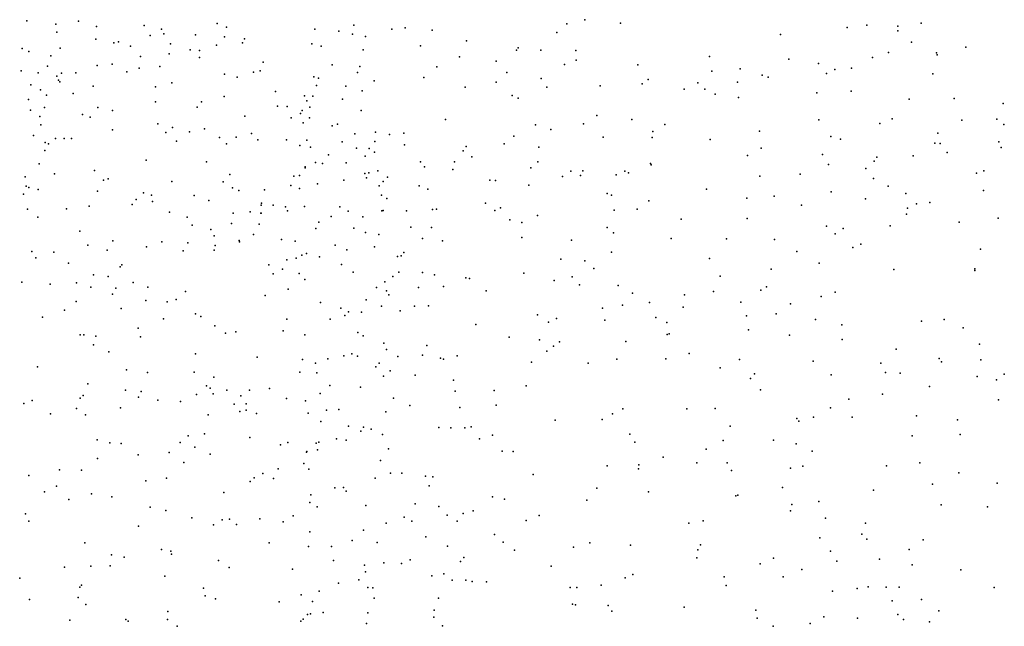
# Model space of a CAD drawing. Header units: metres. Extents: x -25 to 25, y -27.7 to 27.8.
# Tile 166 of 209: x 2.329 to 3.735, y -3.455 to -2.589. Entities that reach past the tile are written whole.
import ezdxf

# ---------------------------------------------------------------- set-up
doc = ezdxf.new("R2010")
doc.units = ezdxf.units.M

msp = doc.modelspace()

# ---------------------------------------------------------------- linework, layer by layer
for p in [(2.339, -2.5907, -28.9239), (2.3806, -2.5958, -24.5106), (2.4127, -2.5913, -10.0942), (2.4386, -2.599, -10.6446), (2.5067, -2.5976, 25.2188), (2.6107, -2.5946, 25.2142), (2.624, -2.6, 13.3623), (2.8059, -2.5972, 11.7785), (3.1099, -2.5951, -17.3163), (3.1356, -2.5893, 25.1157), (3.1868, -2.5943, 2.1683), (3.5103, -2.6004, 7.8226), (3.5385, -2.5972, 2.4359), (3.5827, -2.5983, -5.8272), (3.616, -2.5943, 7.6557), (2.382, -2.6069, 25.3203), (2.515, -2.6118, 13.7251), (2.5313, -2.603, 10.6817), (2.5345, -2.6093, 23.649), (2.5801, -2.611, 13.6147), (2.6215, -2.6137, 13.22), (2.7501, -2.6027, 11.2314), (2.7846, -2.6056, 11.9207), (2.8039, -2.6098, 11.4509), (2.8227, -2.6131, 23.4381), (2.8603, -2.6028, 19.0361), (2.8793, -2.601, -7.5016), (2.9176, -2.6041, 25.1459), (3.096, -2.6078, 23.421), (3.4151, -2.6103, 23.4855), (3.5825, -2.6052, -6.1029), (2.4374, -2.6173, 14.4109), (2.4631, -2.6224, -10.5317), (2.4701, -2.6209, 23.7416), (2.4871, -2.6273, -2.338), (2.544, -2.6238, 12.9928), (2.6101, -2.6258, -13.6097), (2.6472, -2.6223, 10.8828), (2.6499, -2.6167, 12.4459), (2.746, -2.6239, 1.4981), (2.7595, -2.6273, -13.9775), (2.9011, -2.6267, -6.179), (2.9667, -2.6194, 14.952), (3.6021, -2.6216, 16.541), (3.6796, -2.6284, 23.6201), (2.3322, -2.6304, 10.2867), (2.3421, -2.6346, 13.9106), (2.3733, -2.6407, 23.8798), (2.3865, -2.6297, 9.574), (2.5015, -2.6416, 10.5694), (2.5421, -2.6378, -25.6091), (2.5724, -2.6323, 1.4425), (2.5855, -2.6332, -6.2278), (2.8193, -2.6323, 11.6903), (2.9568, -2.6424, 17.532), (3.0382, -2.6329, 17.3597), (3.0408, -2.6294, 25.1558), (3.0728, -2.6327, 2.0571), (3.1231, -2.6332, 17.1813), (3.3136, -2.642, 25.0949), (3.5693, -2.6362, -6.646), (3.6377, -2.6364, 24.9026), (3.639, -2.6395, -2.415), (2.3687, -2.6558, 9.3175), (2.4395, -2.6547, -18.4924), (2.4607, -2.6526, -7.3622), (2.5292, -2.6563, -18.7618), (2.5857, -2.6434, 12.5737), (2.6766, -2.6499, 13.5264), (2.7749, -2.6538, 18.0395), (2.8145, -2.6562, 25.2258), (2.9243, -2.6568, 23.3905), (3.0093, -2.6484, 19.4054), (3.1067, -2.6532, -21.0125), (3.1235, -2.6471, -20.7147), (3.2115, -2.6537, 19.8032), (3.4272, -2.6458, -7.0122), (3.4693, -2.6517, -17.108), (3.5465, -2.6433, 23.524), (2.3311, -2.6621, -9.9333), (2.3551, -2.6651, -10.0098), (2.382, -2.6699, 3.7973), (2.3888, -2.6657, 3.4938), (2.409, -2.6653, 10.3714), (2.482, -2.6635, -6.3444), (2.4997, -2.6586, 3.6105), (2.6211, -2.667, 10.8007), (2.6626, -2.6643, 23.4593), (2.6724, -2.6624, 25.3107), (2.7491, -2.6707, 12.1334), (2.811, -2.6647, 11.3666), (3.0243, -2.6646, -6.2643), (3.3172, -2.6627, 19.9442), (3.3575, -2.6596, 16.757), (3.3888, -2.6686, 2.4183), (3.4808, -2.6659, 8.8353), (3.4926, -2.6604, 20.1398), (3.5165, -2.6585, 25.0047), (3.6327, -2.6664, 8.8758), (2.3447, -2.6825, -10.8069), (2.3841, -2.6758, 23.7988), (2.3864, -2.678, -10.1351), (2.434, -2.6841, 23.6754), (2.5463, -2.6796, 23.535), (2.6394, -2.6712, 13.66), (2.7526, -2.683, 11.1772), (2.7556, -2.6729, -23.556), (2.7945, -2.684, -2.5081), (2.8349, -2.6765, 11.5928), (2.9061, -2.6719, 2.6886), (3.0093, -2.6784, 23.3623), (3.0733, -2.673, 2.8343), (3.1575, -2.6836, 25.1452), (3.2178, -2.681, -12.2691), (3.2264, -2.6745, -27.7803), (3.2973, -2.6794, 23.4001), (3.3539, -2.6784, 8.723), (3.3977, -2.6714, 23.4197), (2.3585, -2.6893, 25.4382), (2.3671, -2.697, 2.4339), (2.4052, -2.6948, -10.2086), (2.523, -2.6851, 25.3973), (2.6209, -2.6991, -2.4553), (2.6941, -2.6916, 12.3492), (2.7356, -2.6979, -7.3615), (2.7475, -2.6984, 13.4406), (2.8179, -2.6906, -17.9426), (2.9649, -2.6856, -18.8795), (3.0319, -2.6977, -2.5594), (3.0816, -2.6857, -7.2954), (3.2776, -2.6883, 8.2372), (3.3072, -2.6886, -14.4247), (3.3217, -2.6956, -6.4507), (3.4669, -2.6938, -22.259), (3.516, -2.6911, 15.3718), (2.3415, -2.7033, 10.2343), (2.5227, -2.7066, 13.8749), (2.5886, -2.7066, 13.7966), (2.6969, -2.7129, 10.9624), (2.7391, -2.7049, 12.2097), (2.7896, -2.7028, 11.2898), (3.0407, -2.7014, -12.8056), (3.3552, -2.7003, 7.8848), (3.5987, -2.7027, 23.4707), (3.6629, -2.702, -19.6767), (3.7329, -2.709, 23.5357), (2.3444, -2.7183, -7.0538), (2.3645, -2.7144, 14.0057), (2.4186, -2.7248, -26.1729), (2.4405, -2.7145, -10.4911), (2.4616, -2.7189, -25.0858), (2.5821, -2.7141, -18.2638), (2.6502, -2.7271, 12.9757), (2.7106, -2.7134, -13.3978), (2.7299, -2.7234, 14.7803), (2.732, -2.7187, 18.1802), (2.7433, -2.7143, 25.3182), (2.8166, -2.7188, 1.7568), (3.153, -2.7258, -7.1533), (2.3578, -2.7274, -6.7209), (2.3592, -2.7393, 23.7348), (2.4296, -2.7282, -10.3891), (2.5263, -2.7379, 10.5707), (2.7166, -2.7295, 13.088), (2.7336, -2.7366, 11.0923), (2.7428, -2.7294, 13.1684), (2.7752, -2.7408, 13.5332), (2.7825, -2.7382, 17.7964), (2.937, -2.7319, -12.9927), (3.0654, -2.7394, 23.3101), (3.134, -2.7379, -12.5501), (3.2031, -2.7317, -23.1789), (3.2499, -2.739, 2.9687), (3.4697, -2.7321, -22.5795), (3.5571, -2.7373, 25.0009), (3.5745, -2.7307, 2.8148), (3.6739, -2.7328, 20.298), (3.7239, -2.7315, 24.855), (3.734, -2.7388, -5.9053), (2.3487, -2.7547, -10.7458), (2.4614, -2.7464, 23.521), (2.5375, -2.7504, 1.5818), (2.5471, -2.7432, 23.4221), (2.5715, -2.7493, -7.2199), (2.5929, -2.745, 12.6772), (2.6597, -2.7518, 10.8501), (2.8072, -2.7523, -6.4147), (2.8368, -2.7499, 17.6301), (2.8568, -2.7532, 25.2908), (2.8775, -2.7511, 19.1191), (3.0874, -2.7461, -17.1504), (3.233, -2.7491, 16.8105), (3.385, -2.7484, 7.7308), (3.6398, -2.7512, 23.4031), (2.3655, -2.7646, 14.0761), (2.37, -2.7663, -10.2309), (2.38, -2.7587, -10.6438), (2.3925, -2.7591, 25.534), (2.4029, -2.7588, -10.3086), (2.5528, -2.7628, 25.4873), (2.6144, -2.7573, 12.7952), (2.6243, -2.7664, 12.5484), (2.6379, -2.7568, 25.4421), (2.6687, -2.7609, 12.4635), (2.71, -2.7609, 18.4038), (2.7291, -2.7687, 12.2662), (2.739, -2.7613, 13.6747), (2.7893, -2.7638, 13.2348), (2.836, -2.763, 11.5281), (2.8782, -2.7681, -28.6556), (3.0205, -2.7667, -6.4599), (3.0343, -2.7555, 2.219), (3.162, -2.7571, 23.3028), (3.2321, -2.7575, -6.9705), (3.3147, -2.7603, 15.3028), (3.487, -2.7561, 7.5119), (3.5009, -2.7599, 23.3476), (3.6356, -2.7655, 24.9509), (3.6432, -2.766, 16.3739), (3.7269, -2.7635, 23.4105), (2.3646, -2.7761, -24.8301), (2.744, -2.7713, 23.2885), (2.7697, -2.7824, 3.7509), (2.8096, -2.7728, 11.9433), (2.8281, -2.773, 11.8357), (2.8353, -2.7784, 23.2513), (2.9622, -2.7763, 17.1744), (2.9662, -2.7705, 25.2547), (3.0701, -2.7712, 3.0063), (3.368, -2.7832, -21.9164), (3.3874, -2.7725, 23.3034), (3.4752, -2.7816, 16.4877), (3.6533, -2.7787, -2.5375), (3.7304, -2.7718, -15.03), (2.3569, -2.795, 23.3451), (2.5095, -2.79, 13.9946), (2.5958, -2.7921, 10.7065), (2.7512, -2.7929, 11.1614), (2.7611, -2.7945, 12.1497), (2.7951, -2.7937, 12.0371), (2.8223, -2.784, 11.388), (2.9011, -2.7924, 14.95), (2.9495, -2.7924, -14.024), (2.9745, -2.7851, 23.2544), (3.0685, -2.7923, 15.1076), (3.2297, -2.7945, 8.4921), (3.2306, -2.7965, 23.262), (3.4839, -2.7962, 25.07), (3.5487, -2.7914, -19.2626), (3.5529, -2.7853, 7.3209), (3.6046, -2.7838, 23.331), (2.3786, -2.8095, -10.5235), (2.4358, -2.8044, 23.2779), (2.6287, -2.8103, 23.2045), (2.7363, -2.7995, 3.5156), (2.7363, -2.8005, 13.0152), (2.8219, -2.8087, 17.4002), (2.8273, -2.8077, 13.5422), (2.8402, -2.8049, 13.3049), (2.907, -2.7991, -2.6092), (2.9475, -2.803, -7.1457), (3.0586, -2.8009, -27.2904), (3.116, -2.8057, -6.5923), (3.1327, -2.8052, -21.3143), (3.1806, -2.8106, -6.7858), (3.1929, -2.8053, -2.638), (3.198, -2.8077, -28.2723), (3.4431, -2.8098, 8.7491), (3.5368, -2.8019, 23.2806), (3.6948, -2.8084, 23.2774), (3.7056, -2.8051, 8.8374), (2.3367, -2.8135, 25.5791), (2.4485, -2.8185, 3.3036), (2.455, -2.8162, -25.9414), (2.5461, -2.8202, -7.0607), (2.6193, -2.8209, -15.0555), (2.7205, -2.8128, 18.6441), (2.7286, -2.8118, 23.2), (2.7539, -2.8235, -26.9223), (2.7919, -2.8185, 13.0824), (2.824, -2.8151, 3.9067), (2.8478, -2.82, 11.5901), (2.8541, -2.814, -13.226), (3, -2.8184, 16.9844), (3.0084, -2.8189, 19.4128), (3.0559, -2.8254, -23.3909), (3.104, -2.8131, 25.214), (3.1298, -2.8119, 23.2302), (3.3858, -2.8128, 20.0212), (3.5477, -2.816, -11.6932), (2.3344, -2.8382, 9.6334), (2.3381, -2.8269, -10.6173), (2.3419, -2.8289, 2.6102), (2.3554, -2.8316, 14.185), (2.4398, -2.834, 25.5876), (2.5057, -2.8362, -25.417), (2.5172, -2.8397, -6.8409), (2.6328, -2.8294, 13.9183), (2.6416, -2.8329, -28.7927), (2.6782, -2.8319, 12.8163), (2.7159, -2.826, 3.3214), (2.7283, -2.83, 11.068), (2.842, -2.8265, 25.358), (2.8994, -2.8262, 2.1584), (2.9118, -2.8314, -6.57), (3.1676, -2.8376, 15.2256), (3.3096, -2.8314, 3.0917), (3.4873, -2.8351, -2.6101), (3.5688, -2.8271, -11.346), (3.594, -2.8374, -11.0681), (3.7048, -2.8331, -9.5901), (2.4896, -2.8531, 10.3845), (2.4953, -2.8457, 23.1604), (2.5187, -2.8489, 10.4842), (2.5778, -2.8401, 2.685), (2.5989, -2.8475, 25.5539), (2.6741, -2.8513, 3.1585), (2.8457, -2.8398, 11.6913), (2.8531, -2.8446, 3.1522), (2.9938, -2.8513, -6.9683), (3.1739, -2.8398, 8.1745), (3.2273, -2.848, 7.9901), (3.3671, -2.8441, -22.9272), (3.4061, -2.8412, 23.1972), (3.5364, -2.8452, -17.0127), (3.6093, -2.8522, 15.4466), (3.6283, -2.8501, -9.8916), (2.34, -2.8597, -10.4755), (2.3957, -2.8594, 23.1519), (2.4279, -2.8555, 3.793), (2.5429, -2.8642, 14.0535), (2.6338, -2.8656, 17.9585), (2.6578, -2.8636, -6.9587), (2.673, -2.8656, 10.8754), (2.6738, -2.8654, 12.7249), (2.6739, -2.8542, 25.5029), (2.6909, -2.8541, 17.7525), (2.7084, -2.8566, 2.9693), (2.7113, -2.8623, 12.8884), (2.7355, -2.8561, 13.8188), (2.7861, -2.8563, -13.6077), (2.7977, -2.8628, 13.7468), (2.846, -2.8622, 11.7729), (2.8477, -2.8618, 13.6139), (2.8814, -2.8619, 13.5072), (2.9181, -2.8602, 3.5827), (2.9239, -2.8598, 3.364), (3.0072, -2.8618, 25.2757), (3.0154, -2.8576, -6.7774), (3.1777, -2.861, -27.5282), (3.2106, -2.8599, 16.6779), (3.4453, -2.8539, 2.6624), (3.595, -2.8668, -14.5165), (3.5965, -2.8583, 23.1704), (2.355, -2.871, 10.1393), (2.5681, -2.8713, 10.6069), (2.6315, -2.88, -2.5465), (2.6709, -2.881, 17.4429), (2.7561, -2.8782, 23.1103), (2.7737, -2.8701, -6.7166), (2.8189, -2.8705, 17.0794), (3.0286, -2.8749, 2.3469), (3.046, -2.8789, 3.8215), (3.0681, -2.869, 3.253), (3.2732, -2.8741, -12.1983), (3.3675, -2.8729, -19.0279), (3.6704, -2.8782, -10.1223), (3.7257, -2.8728, 16.2324), (2.4147, -2.8909, 1.6777), (2.575, -2.8824, -23.76), (2.602, -2.8888, 18.1163), (2.6629, -2.8958, 23.0874), (2.7515, -2.8873, 12.2364), (2.8059, -2.887, 25.4352), (2.8225, -2.8931, 11.9727), (2.8417, -2.8959, 13.07), (2.8875, -2.8856, 13.2362), (2.9169, -2.8858, 4.0622), (3.1675, -2.8857, 23.1479), (3.1769, -2.8933, -20.7457), (3.4806, -2.8839, 16.3679), (3.4931, -2.8948, 25.0794), (3.5045, -2.8873, -22.3905), (3.5717, -2.8837, 25.0355), (2.462, -2.9051, -26.517), (2.5318, -2.9062, 2.8897), (2.5691, -2.9077, 14.5698), (2.6065, -2.8977, 10.6925), (2.6423, -2.9045, 18.3753), (2.6425, -2.9065, 10.793), (2.7026, -2.9032, 12.4819), (2.7224, -2.9056, 13.895), (2.904, -2.9015, -27.106), (2.9327, -2.905, 19.2348), (3.0458, -2.9004, 23.1192), (3.1168, -2.904, 3.5018), (3.2589, -2.9015, 8.628), (3.338, -2.9022, 7.6426), (3.4067, -2.9028, 25.1119), (3.5298, -2.9099, 23.1095), (2.3463, -2.9203, 23.0801), (2.3776, -2.9213, 3.1882), (2.426, -2.911, 10.2246), (2.4537, -2.9184, 25.6512), (2.5098, -2.9133, 23.0706), (2.5623, -2.9192, 17.549), (2.6068, -2.9182, 25.6067), (2.6081, -2.9118, 14.0281), (2.7384, -2.9231, 2.0454), (2.7792, -2.9112, 12.9546), (2.7962, -2.9176, 12.0978), (2.8357, -2.9136, 11.4614), (2.8773, -2.9218, 13.1522), (3.1739, -2.9211, 2.4971), (3.4384, -2.9201, 3.0177), (3.5184, -2.9144, 20.1522), (3.7009, -2.9167, -19.6762), (2.352, -2.9293, 25.6731), (2.3986, -2.9366, 14.2451), (2.7102, -2.932, 11.0252), (2.7237, -2.9295, 12.3956), (2.7317, -2.9255, 25.5229), (2.7568, -2.9278, 18.8984), (2.8683, -2.9273, 23.0605), (2.8737, -2.9264, -17.6907), (3.1016, -2.9311, 19.5518), (3.1356, -2.9337, 4.0696), (3.3139, -2.9301, 2.5778), (3.4705, -2.9367, 2.862), (2.4722, -2.9421, 17.9743), (2.4745, -2.9392, 14.3744), (2.6848, -2.9391, 10.9326), (2.7039, -2.9454, -18.7862), (2.7278, -2.9514, 12.8135), (2.7884, -2.9388, 16.9049), (2.8052, -2.9496, 15.9395), (2.8704, -2.9498, -17.4604), (2.9041, -2.95, 16.196), (3.0489, -2.9513, 15.9497), (3.1488, -2.9444, -15.0604), (3.4016, -2.9453, 15.4392), (3.577, -2.9458, 8.7054), (3.6924, -2.9471, 24.9755), (3.6927, -2.9448, 23.0627), (2.3321, -2.9637, 14.3381), (2.4098, -2.9649, 23.0106), (2.4345, -2.9536, -26.3021), (2.4554, -2.956, 17.3105), (2.4911, -2.9644, 17.0853), (2.6907, -2.9522, 16.0884), (2.7358, -2.9602, 16.2542), (2.8504, -2.9633, 11.6997), (2.8617, -2.956, 13.7179), (2.9212, -2.9533, 13.4254), (2.9659, -2.9576, 15.0691), (2.9709, -2.9589, 15.816), (3.0922, -2.9617, 16.2791), (3.1177, -2.9561, 16.57), (3.3291, -2.9555, 3.4936), (2.3723, -2.9666, 17.4838), (2.4305, -2.9712, -2.483), (2.4661, -2.9723, -25.6222), (2.5117, -2.9712, 14.1524), (2.5655, -2.9774, 10.6221), (2.7123, -2.974, 12.7311), (2.8383, -2.9716, 16.4412), (2.8527, -2.9762, 11.7981), (2.8981, -2.9715, -16.9378), (2.934, -2.9699, 16.6001), (2.995, -2.9765, 23.029), (3.128, -2.9676, -28.4909), (3.1836, -2.9687, 25.2398), (3.204, -2.9797, -2.7296), (3.3193, -2.9772, -20.4576), (3.3872, -2.9754, 3.2312), (3.3952, -2.9704, -15.0769), (3.4931, -2.9783, 25.0918), (2.4097, -2.9914, 10.1796), (2.4613, -2.9809, 18.2049), (2.5088, -2.99, 16.9046), (2.5393, -2.9918, 15.8309), (2.5521, -2.9887, 3.8223), (2.6794, -2.983, 16.7541), (2.7584, -2.993, 12.2678), (2.8234, -2.9891, 14.9202), (2.8559, -2.9818, 13.0386), (3.228, -2.9929, 23.0417), (3.2779, -2.9822, 25.1979), (3.3585, -2.9927, 23.0333), (3.4731, -2.9845, 23.0279), (2.3927, -3.0037, 16.1742), (2.4736, -3.0016, 25.6938), (2.7875, -3.0011, 12.1762), (2.7982, -3.0064, 11.3243), (2.8167, -3.0065, -2.6714), (2.8457, -2.9983, 11.5477), (2.8723, -3.0049, 25.463), (2.8927, -2.9982, 13.6506), (2.9128, -2.9977, 13.1885), (3.1612, -3.0012, 8.4669), (3.1896, -2.9966, 15.6846), (3.2764, -2.9994, 4.0394), (3.4292, -2.995, -11.9969), (2.3614, -3.014, 1.7774), (2.534, -3.0161, 10.5093), (2.5799, -3.0091, 16.5766), (2.5873, -3.0127, 25.6638), (2.7101, -3.0165, 12.5456), (2.772, -3.0165, 25.5459), (2.7931, -3.0117, 13.8766), (3.068, -3.0106, 15.5623), (3.084, -3.021, 8.3301), (3.0951, -3.016, 25.2906), (3.1644, -3.0183, -20.9858), (3.2371, -3.0145, -23.2378), (3.2527, -3.0216, -14.1555), (3.3665, -3.0118, 3.7275), (3.4092, -3.0091, -14.3591), (3.465, -3.0171, -2.728), (3.6163, -3.0196, -10.9132), (3.6487, -3.0173, -2.7162), (2.498, -3.0298, 3.4087), (2.6073, -3.0262, 18.5612), (2.6377, -3.0348, 10.8347), (2.7049, -3.0334, 11.058), (2.8119, -3.0356, 12.917), (2.9802, -3.0242, 2.4288), (3.3693, -3.0318, 15.5903), (3.5026, -3.0246, 16.055), (3.676, -3.0292, 25.0017), (2.4153, -3.039, 22.9442), (2.4204, -3.0392, 16.5144), (2.4376, -3.0408, 14.2788), (2.5012, -3.042, 10.365), (2.6227, -3.0368, -2.5919), (2.736, -3.0393, 12.4132), (2.8194, -3.0404, 22.9468), (3.0276, -3.0425, 19.3803), (3.0711, -3.046, -27.3458), (3.0997, -3.0491, -12.4086), (3.1942, -3.0484, 7.9201), (3.2535, -3.0384, -21.6426), (3.2564, -3.0376, 19.7906), (3.4278, -3.0396, 25.1209), (3.5032, -3.0458, -9.8873), (2.4343, -3.0533, -18.586), (2.4561, -3.0632, 3.6709), (2.8489, -3.0509, 11.8512), (2.8524, -3.06, 11.607), (2.9101, -3.0545, 13.1091), (3.0817, -3.0624, 8.1714), (3.091, -3.0554, -16.8364), (3.5804, -3.0594, 20.1656), (3.6994, -3.0523, 22.9629), (2.5801, -3.0663, 14.1509), (2.6681, -3.0708, 22.9166), (2.7325, -3.0744, 18.8222), (2.7688, -3.0735, 13.9555), (2.7919, -3.069, 4.0584), (2.8029, -3.0662, 18.9991), (2.8111, -3.0697, 12.1187), (2.8689, -3.0701, 13.0047), (2.9039, -3.0681, 19.1492), (2.9297, -3.0724, 13.6228), (2.9338, -3.074, -13.3474), (2.9534, -3.0692, 13.3273), (3.0598, -3.0779, -13.7801), (3.1816, -3.0739, -27.5508), (3.2514, -3.0735, 4.1956), (3.2849, -3.0655, 22.9785), (3.3566, -3.0744, 25.1719), (3.4616, -3.0765, 15.8019), (3.6415, -3.0727, -14.6079), (3.6449, -3.0776, -20.0152), (3.7011, -3.0748, -19.2613), (2.3541, -3.0846, 14.4069), (2.4813, -3.089, 22.9045), (2.5779, -3.0926, 25.6933), (2.7288, -3.0922, 12.6033), (2.7512, -3.0793, 2.2506), (2.8372, -3.0847, 12.005), (2.842, -3.0796, 13.8483), (2.858, -3.0904, 11.7706), (3.1405, -3.0797, 22.9587), (3.329, -3.0864, 7.7062), (3.5586, -3.0793, -11.1069), (2.5116, -3.0928, -28.8324), (2.606, -3.0993, -26.7115), (2.753, -3.0931, 11.2468), (2.8485, -3.0981, 25.5188), (2.8934, -3.0966, 15.333), (2.9484, -3.1038, 13.2295), (3.3724, -3.1015, 22.9413), (3.3782, -3.0949, -21.9147), (3.4877, -3.0961, -20.2729), (3.5651, -3.0929, 7.4233), (3.5861, -3.0936, 22.9326), (3.6959, -3.0985, -16.9186), (3.7237, -3.1034, -9.3426), (3.7347, -3.0953, 24.9715), (2.4262, -3.1089, 10.1952), (2.4798, -3.1179, 10.2916), (2.5025, -3.1201, 14.3487), (2.5955, -3.1117, 14.5351), (2.6008, -3.1152, 22.8811), (2.6248, -3.1183, 10.8533), (2.6571, -3.1179, 10.9543), (2.6854, -3.1159, 11.0388), (2.7715, -3.1115, 22.891), (2.8153, -3.114, 11.426), (2.9505, -3.1197, -15.1329), (3.0063, -3.1187, 22.915), (3.0521, -3.1121, -18.806), (3.3865, -3.1174, 2.8079), (3.628, -3.1129, -10.3157), (2.3466, -3.1326, 22.8811), (2.4151, -3.1296, -2.5062), (2.4197, -3.1258, -25.4521), (2.4986, -3.1282, 10.3811), (2.5262, -3.1322, 10.505), (2.5587, -3.1341, 14.2027), (2.5813, -3.1241, 10.7242), (2.6053, -3.1234, 2.1341), (2.6445, -3.126, 15.3987), (2.7099, -3.1299, 25.6302), (2.7372, -3.1334, -26.9276), (2.7581, -3.1228, 12.7508), (2.8627, -3.1294, -23.6914), (3.5127, -3.1307, -11.8508), (3.561, -3.1237, 25.0719), (3.7265, -3.1321, -14.806), (2.3349, -3.1372, 10.0615), (2.41, -3.1443, -25.7446), (2.4727, -3.1431, 18.4753), (2.6353, -3.1379, -18.067), (2.6433, -3.1487, 25.6821), (2.6521, -3.1376, 3.3441), (2.6521, -3.1466, 18.6928), (2.7671, -3.1464, 12.3035), (2.7846, -3.1457, 11.343), (2.8516, -3.1488, 11.6605), (2.8861, -3.1398, 22.8812), (2.9574, -3.1427, 13.5592), (3.009, -3.1393, -28.6529), (3.1902, -3.1445, 2.6485), (3.2816, -3.1449, 22.918), (3.3221, -3.144, -2.7692), (3.4865, -3.1431, 25.1065), (2.3727, -3.152, 14.0148), (2.4228, -3.1533, 25.7467), (2.5979, -3.1532, 3.7972), (2.6669, -3.1516, 2.9084), (2.7408, -3.1508, 12.4354), (2.7587, -3.1628, -18.7603), (3.0932, -3.1611, 25.3378), (3.1607, -3.1599, -21.3975), (3.1753, -3.1517, 25.2882), (3.4384, -3.1586, 3.2735), (3.4411, -3.1624, 7.6159), (3.4621, -3.1567, 3.7358), (3.5174, -3.1568, 22.8874), (3.6095, -3.1546, 15.7354), (3.6678, -3.1603, 22.8799), (2.7983, -3.1695, -17.6768), (2.816, -3.1764, 11.4859), (2.8197, -3.1709, 12.0892), (2.8306, -3.1735, 12.8894), (2.9274, -3.1713, 13.7236), (2.9443, -3.1718, 13.6369), (2.9644, -3.172, 13.3999), (2.9737, -3.1705, -2.7481), (3.3434, -3.1694, 19.8342), (2.4394, -3.1889, -18.2322), (2.5694, -3.1831, 25.7207), (2.5929, -3.1805, 3.5854), (2.6574, -3.1857, 22.8335), (2.7812, -3.1877, 15.1886), (2.7949, -3.1893, 12.2001), (2.8468, -3.1815, 11.8985), (2.9855, -3.1875, 4.2888), (3.004, -3.1824, 2.5598), (3.2001, -3.1811, 8.4165), (3.3331, -3.1899, -16.8109), (3.405, -3.1894, 25.1573), (3.603, -3.1831, -2.7813), (3.6715, -3.1814, 8.4951), (2.4575, -3.1933, 2.0948), (2.4736, -3.1943, 14.3072), (2.558, -3.1926, 2.6485), (2.5788, -3.1995, 10.8236), (2.7012, -3.1959, 14.0666), (2.7116, -3.1928, 14.76), (2.7524, -3.1935, 22.8359), (2.7543, -3.2033, 12.7233), (2.7562, -3.1924, -17.3853), (2.8554, -3.2017, 11.805), (3.0179, -3.2049, 19.2677), (3.2072, -3.1924, 22.8849), (3.3088, -3.2025, 4.3951), (3.4376, -3.1945, -20.4531), (3.4603, -3.205, 3.5224), (2.4398, -3.2157, 15.3275), (2.4982, -3.2104, 10.4603), (2.5425, -3.2068, 22.8279), (2.6007, -3.2093, 15.2341), (2.7386, -3.2067, 12.4997), (2.7389, -3.2058, 11.2605), (2.8441, -3.2183, 11.5943), (3.0333, -3.2055, 25.4016), (3.2477, -3.2136, -14.3385), (2.3857, -3.232, 2.4307), (2.4172, -3.2321, 10.2293), (2.5631, -3.2213, -2.5938), (2.6981, -3.2305, 2.3897), (2.7344, -3.2226, 2.76), (2.7417, -3.2309, -16.8317), (3.1675, -3.2263, 7.9856), (3.2124, -3.2305, 25.2824), (3.2131, -3.2245, -12.2544), (3.2958, -3.2219, 22.8759), (3.3388, -3.2219, 25.2041), (3.3453, -3.2326, -20.6749), (3.4292, -3.2295, 22.86), (3.447, -3.2265, -11.4417), (3.5663, -3.2259, 22.8558), (3.614, -3.2219, 20.1019), (2.342, -3.2399, 10.1148), (2.5387, -3.2438, 2.3429), (2.6637, -3.2432, -28.8076), (2.6761, -3.2372, 11.1112), (2.6913, -3.244, 2.5576), (2.8366, -3.2436, 11.9987), (2.8582, -3.2366, 19.0454), (2.8744, -3.2364, 22.8301), (2.9084, -3.2407, 25.5119), (2.9189, -3.2416, -13.0923), (3.0619, -3.2386, 22.8545), (3.6697, -3.2359, 7.5195), (2.3816, -3.2551, -26.0107), (2.5088, -3.2474, 10.576), (2.658, -3.2483, 15.0921), (2.7789, -3.2577, 12.2621), (2.7912, -3.2572, 11.441), (2.9134, -3.2546, 13.0567), (3.1531, -3.2578, 4.4741), (3.4178, -3.2571, 8.4136), (3.548, -3.261, 25.0815), (3.6324, -3.2521, -10.7954), (3.7245, -3.2508, 5.2287), (2.3644, -3.2634, 18.5574), (2.3989, -3.2742, 22.8128), (2.4312, -3.2659, 14.3717), (2.4603, -3.2701, 10.3573), (2.6204, -3.264, 14.5592), (2.7447, -3.2674, 14.0355), (2.7952, -3.2624, 12.7958), (3.0038, -3.2702, -23.5774), (3.021, -3.2736, -13.5859), (3.1388, -3.275, -15.1845), (3.2267, -3.2631, -28.4154), (3.3516, -3.2691, 2.8662), (3.3543, -3.268, -14.5377), (2.515, -3.2852, 25.7342), (2.7433, -3.2784, 12.6639), (2.7535, -3.2848, 25.6246), (2.8233, -3.2826, 3.2897), (2.8936, -3.2802, -27.1902), (2.9272, -3.2842, 13.7417), (3.4315, -3.2811, -22.0755), (3.4698, -3.2772, -11.6764), (3.6444, -3.2815, 5.0265), (3.7109, -3.2848, 22.8389), (2.3373, -3.2945, 13.9133), (2.5377, -3.2897, 10.8259), (2.5745, -3.3004, -23.8716), (2.6179, -3.3032, -17.175), (2.6286, -3.3024, 11.0513), (2.6716, -3.3018, -15.2783), (2.7195, -3.2972, -2.6876), (2.878, -3.2995, 2.7152), (2.9393, -3.2963, 13.1493), (2.9619, -3.2941, 13.273), (2.9765, -3.2903, 25.4661), (3.0707, -3.297, -27.4522), (3.4296, -3.2901, 4.4998), (3.4792, -3.3009, -22.6308), (2.3418, -3.3049, -25.5467), (2.4987, -3.3124, 22.7994), (2.6058, -3.3105, 25.7146), (2.6383, -3.31, 22.7975), (2.7049, -3.3059, 11.2113), (2.8523, -3.3078, 11.8003), (2.8887, -3.3052, 2.8848), (2.9535, -3.3051, 13.6204), (3.0522, -3.3042, 25.4065), (3.2844, -3.3081, -27.9968), (3.3047, -3.3044, -23.0789), (3.5363, -3.3079, 4.1865), (2.7432, -3.3204, 12.442), (2.8198, -3.318, 11.5371), (2.9089, -3.3272, 3.1417), (3.0067, -3.3242, 22.8155), (3.4711, -3.3289, 25.1181), (3.5312, -3.3236, 4.6573), (3.5386, -3.3308, 3.9895), (2.4218, -3.3358, 10.2962), (2.5315, -3.3454, 15.0205), (2.6852, -3.3359, 14.1084), (2.7412, -3.3411, 12.5704), (2.774, -3.3411, 22.7919), (2.8038, -3.3328, 12.1334), (2.8393, -3.3354, 11.6831), (2.9397, -3.3408, 4.2132), (3.0193, -3.3349, 2.7738), (3.1195, -3.3423, 19.3165), (3.143, -3.3362, 22.8215), (3.2008, -3.3392, 4.5964), (3.3009, -3.3387, -21.8535), (3.599, -3.3454, 25.0592), (3.6188, -3.3318, 22.8215), (2.4601, -3.353, 18.6531), (2.4783, -3.3563, 10.7107), (2.5446, -3.3479, 14.4033), (2.5455, -3.352, 14.2538), (2.9628, -3.3568, 13.3868), (3.0352, -3.3466, -13.8792), (3.2957, -3.3574, -2.8083), (3.2973, -3.3461, 22.824), (3.4053, -3.3578, 19.7417), (3.4867, -3.3477, -9.7805), (3.5565, -3.3593, -14.8913), (2.393, -3.3707, 15.117), (2.4305, -3.3693, 10.4308), (2.4581, -3.369, 10.6079), (2.6126, -3.3614, -26.6952), (2.6279, -3.3713, 14.1667), (2.7186, -3.3737, 25.6494), (2.7771, -3.3611, 12.7579), (2.8214, -3.368, 13.9373), (2.8488, -3.3645, 12.9143), (2.874, -3.3657, 13.8393), (2.8866, -3.3602, 13.002), (2.9583, -3.3628, 13.5507), (3.0875, -3.3693, -2.774), (3.386, -3.3661, 3.0221), (3.4457, -3.3739, 3.2837), (3.4957, -3.3622, 5.1997), (3.6031, -3.3673, 4.4495), (2.3289, -3.3862, 25.761), (2.536, -3.3837, 10.9565), (2.8226, -3.3772, 25.5845), (2.9172, -3.3829, 13.0828), (2.9345, -3.3804, 22.7906), (3.1934, -3.3857, 25.3153), (3.2042, -3.3812, 2.8318), (3.3347, -3.3846, 25.2205), (3.4188, -3.3847, 5.0481), (3.6725, -3.3743, 20.0191), (2.4146, -3.3992, 14.3948), (2.4172, -3.3963, 22.7775), (2.5914, -3.4007, -18.6952), (2.784, -3.3937, 11.485), (2.8129, -3.3887, 12.0274), (2.8261, -3.3995, 11.9021), (2.833, -3.4003, 11.7787), (2.9464, -3.3894, 25.4968), (2.966, -3.3892, -12.6629), (2.9748, -3.391, -13.3746), (2.9952, -3.3918, 3.0296), (3.1149, -3.3996, -14.2997), (3.1243, -3.3995, -23.4022), (3.1592, -3.3966, 8.2211), (3.3376, -3.397, -16.6594), (3.5245, -3.4011, -10.1445), (3.5404, -3.3986, 3.665), (3.5662, -3.3994, -10.9849), (3.5844, -3.3991, -16.6534), (3.7203, -3.3995, 4.6117), (2.4122, -3.414, 10.5037), (2.5939, -3.4114, 18.759), (2.6083, -3.4159, 11.0888), (2.731, -3.41, 11.3329), (2.7565, -3.4048, 3.6709), (2.8349, -3.4151, 22.7749), (2.9269, -3.4151, 3.3366), (3.4895, -3.4049, 22.7974), (2.3428, -3.417, -23.9965), (2.4232, -3.424, 10.6638), (2.6995, -3.4202, 11.252), (2.7471, -3.4198, 22.772), (3.118, -3.4235, 22.7905), (3.1227, -3.4245, 4.4531), (3.1692, -3.4254, -18.7203), (3.2775, -3.428, 19.4778), (3.5746, -3.4189, -18.8565), (3.6163, -3.417, 5.3677), (2.5403, -3.4339, 14.8012), (2.74, -3.4384, -16.7158), (2.7441, -3.4372, 12.6873), (2.7622, -3.4356, 25.6127), (2.826, -3.4358, -28.7054), (2.9202, -3.4422, 13.1434), (2.9209, -3.4322, 13.7056), (3.1745, -3.4337, -27.7316), (3.38, -3.4319, 19.6081), (3.382, -3.4433, -22.7774), (3.4772, -3.4414, 7.8322), (3.5253, -3.4436, -11.8217), (3.5827, -3.4383, 19.8697), (3.6411, -3.4328, -20.3602), (2.4006, -3.4465, 14.9491), (2.4806, -3.4456, -26.519), (2.4836, -3.4478, 14.3047), (2.5399, -3.4455, 25.7179), (2.5536, -3.4547, -17.4002), (2.7302, -3.4478, 12.5273), (2.7336, -3.445, 12.4081), (2.824, -3.4509, 13.8953), (2.9328, -3.4542, -27.3457), (3.4049, -3.4551, 3.1478), (3.4575, -3.4512, -15.0891), (3.5908, -3.4456, 22.7952), (3.6278, -3.4486, 25.0371)]:
    msp.add_point(p)

doc.saveas('drawing.dxf')
